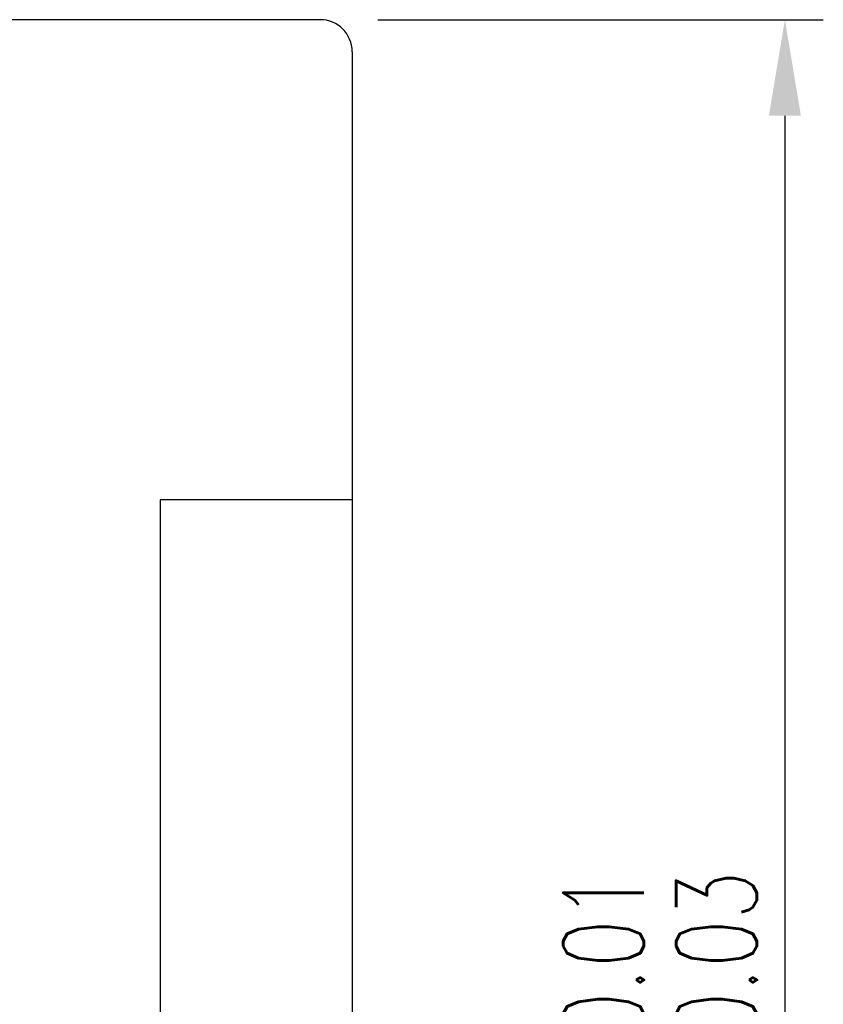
# Model space of a CAD drawing. Header units: inches. Extents: x 15 to 293, y 73 to 220.
# Tile 51 of 51: x 268 to 293, y 147 to 178. Entities that reach past the tile are written whole.
import ezdxf
from ezdxf.lldxf.tags import DXFTag

# ---------------------------------------------------------------- set-up
doc = ezdxf.new("R2010")
doc.units = ezdxf.units.IN
doc.header["$LTSCALE"] = 0.1
for name, color, linetype in [('DIM', 4, 'Continuous'), ('HID', 2, 'DASHED'), ('OUT', 3, 'Continuous')]:
    doc.layers.add(name, color=color, linetype=linetype)
doc.styles.add('DIM-7', font='SIMPLEX.shx', dxfattribs={"width": 0.7, "bigfont": 'chineset.shx'})
tags = doc.linetypes.add('DASHED', pattern=[25.72, 12.86, -12.86]).pattern_tags.tags
tags[6:7] = [DXFTag(74, 4), DXFTag(75, 0), DXFTag(340, '0'), DXFTag(46, 0.0), DXFTag(50, 0.0), DXFTag(44, 0.0), DXFTag(45, 0.0)]
tags[4:5] = [DXFTag(74, 4), DXFTag(75, 0), DXFTag(340, '0'), DXFTag(46, 0.0), DXFTag(50, 0.0), DXFTag(44, 0.0), DXFTag(45, 0.0)]
doc.dimstyles.new('CNS', dxfattribs={"dimtxt": 3.5, "dimasz": 2.5, "dimexe": 1, "dimexo": 1.5, "dimgap": 0.09, "dimtad": 0, "dimdsep": 46, "dimtxsty": 'DIM-7', "dimcen": 0.09, "dimclrd": 1, "dimclre": 1, "dimclrt": 4, "dimadec": 0, "dimazin": 0, "dimtfac": 1, "dimtix": 1, "dimtmove": 2, "dimatfit": 3, "dimfxl": 1, "dimtvp": 0.971429, "dimtolj": 1, "dimarcsym": 0})

# ---------------------------------------------------------------- blocks, each defined once
blk = doc.blocks.new('*D8')
at = {"layer": 'DEFPOINTS', "color": 0, "transparency": 16777216}
for p in [(277.171, 178.223), (277.171, 110.223), (291.686, 110.223)]:
    blk.add_point(p, dxfattribs=at)
at = {"layer": 'DIM', "color": 4, "lineweight": -2, "transparency": 16777216}
for p, q in [((278.971, 178.223), (292.886, 178.223)), ((291.686, 175.223), (291.686, 113.223)), ((278.971, 110.223), (292.886, 110.223))]:
    blk.add_line(p, q, dxfattribs=at)
at = {"layer": 'DIM', "color": 4, "transparency": 16777216}
for points in [[(291.186, 175.223), (292.186, 175.223), (291.686, 178.223)], [(291.186, 113.223), (292.186, 113.223), (291.686, 110.223)]]:
    blk.add_solid(points, dxfattribs=at)
at = {"layer": 'DIM', "color": 4, "transparency": 16777216, "insert": (287.786, 144.223), "char_height": 4.2, "attachment_point": 5, "rotation": 90, "style": 'DIM-7'}
blk.add_mtext('\\A1;%%c68{\\H2.520000;\\S-0.01^ -0.03;}', dxfattribs=at)

msp = doc.modelspace()

# ---------------------------------------------------------------- linework, layer by layer
at = {"layer": 'HID', "color": 0}
for p, q in [((278.171, 163.223), (272.171, 163.223)), ((272.171, 163.223), (272.171, 125.223))]:
    msp.add_line(p, q, dxfattribs=at)
at = {"layer": 'OUT', "color": 0}
for p, q in [((277.171, 178.223), (223.171, 178.223)), ((278.171, 177.223), (278.171, 111.223))]:
    msp.add_line(p, q, dxfattribs=at)
msp.add_arc((277.171, 177.223), 1, 0, 90, dxfattribs=at)

# ---------------------------------------------------------------- dimensions: what is measured, and where the dimension line sits
at = {"layer": 'DIM', "color": 0}
dim = msp.add_linear_dim(base=(291.686, 110.223), p1=(277.171, 178.223), p2=(277.171, 110.223), angle=90, text='%%c<>', dimstyle='CNS', override={"dimscale": 1.2, "dimgap": 0.8, "dimtad": 1, "dimclrd": 4, "dimclre": 4, "dimadec": 2, "dimazin": 2, "dimtol": 1, "dimlim": 0, "dimtp": -0.01, "dimtm": 0.029, "dimtfac": 0.6, "dimtdec": 2, "dimtmove": 1}, dxfattribs=at)
dim.commit()
dim.dimension.update_dxf_attribs({"geometry": '*D8', "text_midpoint": (287.786, 144.223)})

doc.saveas('drawing.dxf')
